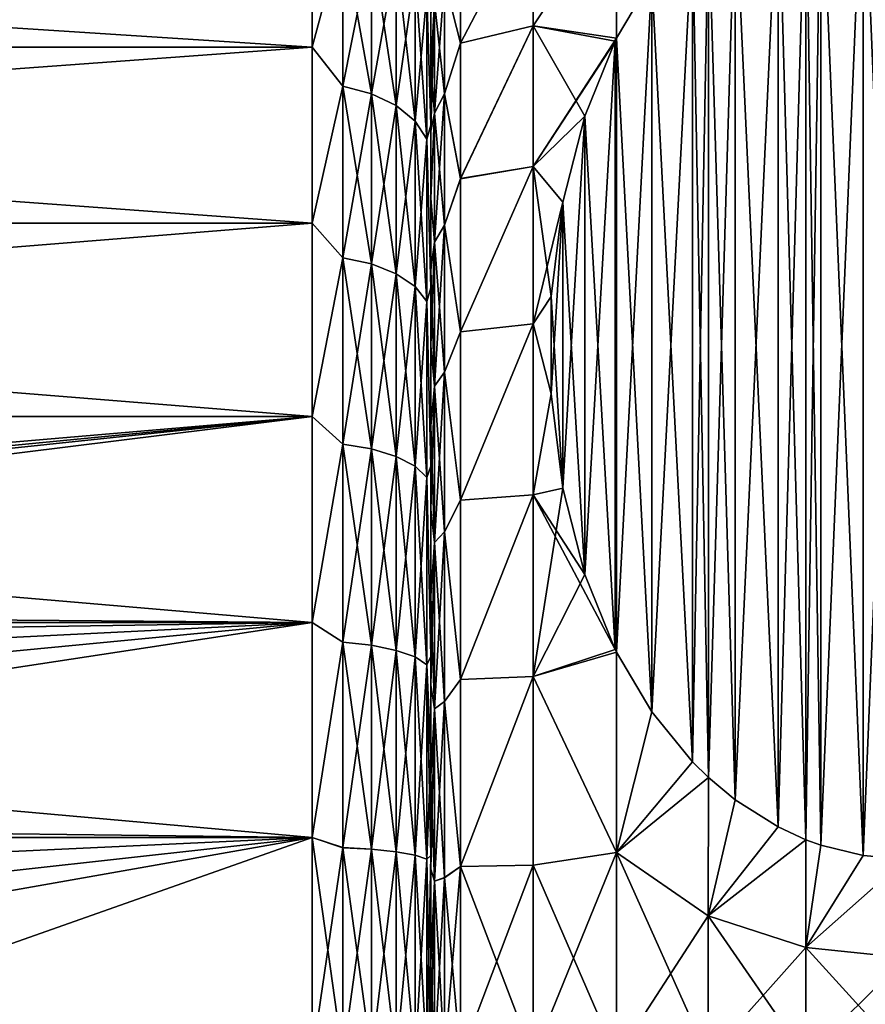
# Model space of a CAD drawing. Header units: metres. Extents: x -82 to 67, y -109 to 109.
# Tile 184 of 216: x -53.49 to -46.36, y 76.95 to 85.24. Entities that reach past the tile are written whole.
import ezdxf

# ---------------------------------------------------------------- set-up
doc = ezdxf.new("R2010")
doc.units = ezdxf.units.M
doc.layers.add('solid_21_382_010_XXX', color=7, linetype='CONTINUOUS')

msp = doc.modelspace()

# ---------------------------------------------------------------- linework, layer by layer
at = {"layer": 'solid_21_382_010_XXX'}
for points in [[(-46.376263, 86.80143, -47.008873), (-46.734116, 78.286629, -51.924896), (-46.734119, 86.713371, -47.059715)], [(-46.376263, 86.80143, -47.008873), (-46.376266, 78.19857, -51.975735), (-46.734116, 78.286629, -51.924896)], [(-46.734104, 86.713379, -31.140289), (-46.37627, 78.19857, -26.224264), (-46.376255, 86.80143, -31.191128)], [(-46.376255, 86.80143, -31.191128), (-46.37627, 78.19857, -26.224264), (-46.02, 78.169968, -26.20775)], [(-46.02, 86.830109, -46.992317), (-46.02, 78.16996, -51.992252), (-46.376266, 78.19857, -51.975735)], [(-46.02, 86.830109, -46.992317), (-46.376266, 78.19857, -51.975735), (-46.376263, 86.80143, -47.008873)], [(-46.376255, 86.80143, -31.191128), (-46.02, 78.169968, -26.20775), (-46.02, 86.830185, -31.207727)], [(-46.734104, 86.713379, -31.140289), (-46.860687, 86.667221, -31.11364), (-46.734123, 78.286629, -26.275105)], [(-46.734119, 86.713371, -47.059715), (-46.734116, 78.286629, -51.924896), (-46.860687, 78.332779, -51.898251)], [(-46.734119, 86.713371, -47.059715), (-46.860687, 78.332779, -51.898251), (-46.860687, 86.667221, -47.086361)], [(-46.734104, 86.713379, -31.140289), (-46.734123, 78.286629, -26.275105), (-46.37627, 78.19857, -26.224264)], [(-46.860687, 86.667221, -47.086361), (-47.09449, 78.44014, -51.836266), (-47.094494, 86.559853, -47.148346)], [(-46.860687, 86.667221, -47.086361), (-46.860687, 78.332779, -51.898251), (-47.09449, 78.44014, -51.836266)], [(-47.094479, 86.55986, -31.051659), (-46.860687, 78.332779, -26.30175), (-46.860687, 86.667221, -31.11364)], [(-46.860687, 86.667221, -31.11364), (-46.860687, 78.332779, -26.30175), (-46.734123, 78.286629, -26.275105)], [(-47.094494, 86.559853, -47.148346), (-47.456203, 78.669296, -51.703964), (-47.456207, 86.330704, -47.280647)], [(-47.094494, 86.559853, -47.148346), (-47.09449, 78.44014, -51.836266), (-47.456203, 78.669296, -51.703964)], [(-47.456196, 86.330711, -30.919359), (-47.094501, 78.440147, -26.363739), (-47.094479, 86.55986, -31.051659)], [(-47.094479, 86.55986, -31.051659), (-47.094501, 78.440147, -26.363739), (-46.860687, 78.332779, -26.30175)], [(-51.02, 86.324753, -30.586819), (-71.32, 86.324738, -30.586805), (-71.32, 85.013191, -29.275259)], [(-51.02, 86.324753, -30.586819), (-71.32, 85.013191, -29.275259), (-51.02, 85.013199, -29.275263)], [(-51.02, 85.013184, -48.924747), (-71.32, 86.324738, -47.613194), (-51.02, 86.324745, -47.613194)], [(-51.02, 85.013184, -48.924747), (-71.32, 85.013191, -48.92474), (-71.32, 86.324738, -47.613194)], [(-50.762177, 85.976204, -30.249935), (-51.02, 86.324753, -30.586819), (-51.02, 85.013199, -29.275263)], [(-50.762177, 85.976143, -47.950134), (-51.02, 85.013184, -48.924747), (-51.02, 86.324745, -47.613194)], [(-47.456196, 86.330711, -30.919359), (-47.682011, 86.142342, -30.810602), (-47.456215, 78.669304, -26.49604)], [(-47.456207, 86.330704, -47.280647), (-47.456203, 78.669296, -51.703964), (-47.682011, 78.857658, -51.595211)], [(-47.456207, 86.330704, -47.280647), (-47.682011, 78.857658, -51.595211), (-47.682007, 86.142342, -47.389397)], [(-47.456196, 86.330711, -30.919359), (-47.456215, 78.669304, -26.49604), (-47.094501, 78.440147, -26.363739)], [(-49.157997, 86.215981, -32.241745), (-49.77, 86.011757, -32.98616), (-49.77, 85.044701, -31.694555)], [(-49.157997, 86.215981, -32.241745), (-49.77, 85.044701, -31.694555), (-49.157997, 85.191612, -30.98263)], [(-49.157997, 86.215927, -45.958324), (-49.77, 85.04464, -46.505512), (-49.77, 86.011703, -45.213917)], [(-49.157997, 85.191559, -47.217434), (-49.77, 85.04464, -46.505512), (-49.157997, 86.215927, -45.958324)], [(-48.455132, 86.243401, -31.483747), (-49.157997, 86.215981, -32.241745), (-49.157997, 85.191612, -30.98263)], [(-48.455883, 85.088089, -30.201931), (-48.455132, 86.243401, -31.483747), (-49.157997, 85.191612, -30.98263)], [(-48.455132, 86.243393, -46.716259), (-49.157997, 85.191559, -47.217434), (-49.157997, 86.215927, -45.958324)], [(-48.455132, 86.243393, -46.716259), (-48.455887, 85.088089, -47.99807), (-49.157997, 85.191559, -47.217434)], [(-48.159187, 85.590218, -47.708168), (-48.455887, 85.088089, -47.99807), (-48.455132, 86.243393, -46.716259)], [(-48.159157, 85.590256, -30.491858), (-48.455132, 86.243401, -31.483747), (-48.455883, 85.088089, -30.201931)], [(-47.682007, 86.142342, -47.389397), (-47.815243, 78.988319, -51.519772), (-47.815247, 86.011673, -47.46484)], [(-47.682007, 86.142342, -47.389397), (-47.682011, 78.857658, -51.595211), (-47.815243, 78.988319, -51.519772)], [(-47.815231, 86.011688, -30.73517), (-47.682007, 78.857658, -26.604788), (-47.682011, 86.142342, -30.810602)], [(-47.682011, 86.142342, -30.810602), (-47.682007, 78.857658, -26.604788), (-47.456215, 78.669304, -26.49604)], [(-50.762177, 84.682861, -29.042025), (-50.762177, 85.976204, -30.249935), (-51.02, 85.013199, -29.275263)], [(-50.762177, 85.976143, -47.950134), (-50.762177, 84.682793, -49.158035), (-51.02, 85.013184, -48.924747)], [(-50.520649, 85.903275, -30.318047), (-50.762177, 85.976204, -30.249935), (-50.762177, 84.682861, -29.042025)], [(-50.520649, 84.619812, -49.080624), (-50.762177, 84.682793, -49.158035), (-50.762177, 85.976143, -47.950134)], [(-50.520649, 84.619812, -49.080624), (-50.762177, 85.976143, -47.950134), (-50.520649, 85.903214, -47.882019)], [(-49.77, 85.044701, -31.694555), (-49.77, 86.011757, -32.98616), (-49.906059, 85.575974, -32.693451)], [(-49.77, 86.011703, -45.213917), (-49.77, 85.04464, -46.505512), (-49.906059, 85.576019, -45.506485)], [(-47.815247, 86.011673, -47.46484), (-48.159168, 79.40976, -51.276459), (-48.159187, 85.590218, -47.708168)], [(-47.815247, 86.011673, -47.46484), (-47.815243, 78.988319, -51.519772), (-48.159168, 79.40976, -51.276459)], [(-48.159157, 85.590256, -30.491858), (-47.815254, 78.988335, -26.680235), (-47.815231, 86.011688, -30.73517)], [(-47.815231, 86.011688, -30.73517), (-47.815254, 78.988335, -26.680235), (-47.682007, 78.857658, -26.604788)], [(-50.520649, 85.903275, -30.318047), (-50.762177, 84.682861, -29.042025), (-50.520649, 84.619888, -29.119432)], [(-50.520649, 85.903275, -30.318047), (-50.520649, 84.619888, -29.119432), (-50.313229, 85.787102, -30.426544)], [(-50.520649, 85.903214, -47.882019), (-50.313229, 85.787041, -47.773521), (-50.313229, 84.519501, -48.957317)], [(-50.520649, 84.619812, -49.080624), (-50.520649, 85.903214, -47.882019), (-50.313229, 84.519501, -48.957317)], [(-50.520649, 84.619888, -29.119432), (-50.313229, 84.519569, -29.242739), (-50.313229, 85.787102, -30.426544)], [(-50.313229, 85.787102, -30.426544), (-50.313229, 84.519569, -29.242739), (-50.154072, 85.63562, -30.56802)], [(-50.313229, 85.787041, -47.773521), (-50.154072, 85.635559, -47.632046), (-50.154072, 84.388687, -48.796532)], [(-50.313229, 84.519501, -48.957317), (-50.313229, 85.787041, -47.773521), (-50.154072, 84.388687, -48.796532)], [(-50.313229, 84.519569, -29.242739), (-50.154072, 84.388756, -29.403522), (-50.154072, 85.63562, -30.56802)], [(-50.154072, 85.63562, -30.56802), (-50.154072, 84.388756, -29.403522), (-50.05405, 85.459167, -30.732807)], [(-50.154072, 85.635559, -47.632046), (-50.05405, 85.459106, -47.467255), (-50.05405, 84.236328, -48.609253)], [(-50.154072, 84.388687, -48.796532), (-50.154072, 85.635559, -47.632046), (-50.05405, 84.236328, -48.609253)], [(-50.05405, 85.459167, -30.732807), (-50.02, 84.355904, -30.028906), (-50.02, 85.567307, -31.239727)], [(-50.05405, 85.459106, -47.467255), (-50.02, 85.567184, -46.960411), (-50.02, 84.355789, -48.171196)], [(-50.02, 85.295227, -33.102253), (-50.02, 85.567307, -31.239727), (-50.02, 84.355904, -30.028906)], [(-50.02, 84.822418, -45.738247), (-50.02, 84.355789, -48.171196), (-50.02, 85.567184, -46.960411)], [(-50.02, 85.295395, -45.097496), (-50.02, 84.822418, -45.738247), (-50.02, 85.567184, -46.960411)], [(-49.906059, 85.576019, -45.506485), (-49.906059, 84.619133, -46.682663), (-49.991142, 85.392136, -45.37669)], [(-49.906059, 85.575974, -32.693451), (-49.991142, 85.39209, -32.823246), (-49.991142, 84.45459, -31.670906)], [(-49.906059, 84.61908, -31.517281), (-49.906059, 85.575974, -32.693451), (-49.991142, 84.45459, -31.670906)], [(-49.77, 85.04464, -46.505512), (-49.906059, 84.619133, -46.682663), (-49.906059, 85.576019, -45.506485)], [(-49.77, 85.044701, -31.694555), (-49.906059, 85.575974, -32.693451), (-49.906059, 84.61908, -31.517281)], [(-48.159187, 85.590218, -47.708168), (-48.455883, 79.911911, -50.986538), (-48.455887, 85.088089, -47.99807)], [(-48.159157, 85.590256, -30.491858), (-48.455883, 85.088089, -30.201931), (-48.159195, 79.409798, -26.923565)], [(-48.159187, 85.590218, -47.708168), (-48.159168, 79.40976, -51.276459), (-48.455883, 79.911911, -50.986538)], [(-48.159157, 85.590256, -30.491858), (-48.159195, 79.409798, -26.923565), (-47.815254, 78.988335, -26.680235)], [(-50.154072, 84.388756, -29.403522), (-50.05405, 84.236397, -29.590803), (-50.05405, 85.459167, -30.732807)], [(-50.05405, 85.459167, -30.732807), (-50.05405, 84.236397, -29.590803), (-50.02, 84.355904, -30.028906)], [(-50.05405, 84.236328, -48.609253), (-50.05405, 85.459106, -47.467255), (-50.02, 84.355789, -48.171196)], [(-49.991142, 85.392136, -45.37669), (-50.02, 84.822418, -45.738247), (-50.02, 85.295395, -45.097496)], [(-49.991142, 85.392136, -45.37669), (-49.991142, 84.454643, -46.529037), (-50.02, 84.822418, -45.738247)], [(-49.991142, 85.39209, -32.823246), (-50.02, 85.295227, -33.102253), (-50.02, 84.822273, -32.461571)], [(-49.991142, 85.39209, -32.823246), (-50.02, 84.822273, -32.461571), (-50.02, 84.302818, -31.858107)], [(-49.991142, 84.45459, -31.670906), (-49.991142, 85.39209, -32.823246), (-50.02, 84.302818, -31.858107)], [(-49.906059, 84.619133, -46.682663), (-49.991142, 84.454643, -46.529037), (-49.991142, 85.392136, -45.37669)], [(-50.02, 84.822273, -32.461571), (-50.02, 85.295227, -33.102253), (-50.02, 84.355904, -30.028906)], [(-49.157997, 85.191612, -30.98263), (-49.77, 85.044701, -31.694555), (-49.77, 83.903656, -30.553749)], [(-49.157997, 85.191612, -30.98263), (-49.77, 83.903656, -30.553749), (-49.157997, 84.005341, -29.874725)], [(-49.157997, 85.191559, -47.217434), (-49.77, 83.903587, -47.646313), (-49.77, 85.04464, -46.505512)], [(-49.157997, 84.00528, -48.325329), (-49.77, 83.903587, -47.646313), (-49.157997, 85.191559, -47.217434)], [(-48.455883, 85.088089, -30.201931), (-49.157997, 85.191612, -30.98263), (-49.157997, 84.005341, -29.874725)], [(-48.724407, 84.431404, -48.377209), (-49.157997, 84.00528, -48.325329), (-49.157997, 85.191559, -47.217434)], [(-48.468285, 85.063072, -48.012516), (-48.724407, 84.431404, -48.377209), (-49.157997, 85.191559, -47.217434)], [(-48.455887, 85.088089, -47.99807), (-48.468285, 85.063072, -48.012516), (-49.157997, 85.191559, -47.217434)], [(-48.468258, 85.063126, -30.187517), (-48.455883, 85.088089, -30.201931), (-49.157997, 84.005341, -29.874725)], [(-48.724384, 84.43148, -29.822836), (-48.468258, 85.063126, -30.187517), (-49.157997, 84.005341, -29.874725)], [(-48.468285, 85.063072, -48.012516), (-48.724392, 80.568542, -50.607433), (-48.724407, 84.431404, -48.377209)], [(-48.468285, 85.063072, -48.012516), (-48.468266, 79.93689, -50.972118), (-48.724392, 80.568542, -50.607433)], [(-48.468292, 79.936943, -27.227915), (-48.468258, 85.063126, -30.187517), (-48.724384, 84.43148, -29.822836)], [(-48.468292, 79.936943, -27.227915), (-48.455887, 79.911911, -27.213463), (-48.468258, 85.063126, -30.187517)], [(-48.455887, 85.088089, -47.99807), (-48.468266, 79.93689, -50.972118), (-48.468285, 85.063072, -48.012516)], [(-48.455887, 85.088089, -47.99807), (-48.455883, 79.911911, -50.986538), (-48.468266, 79.93689, -50.972118)], [(-48.468258, 85.063126, -30.187517), (-48.455887, 79.911911, -27.213463), (-48.455883, 85.088089, -30.201931)], [(-48.455883, 85.088089, -30.201931), (-48.455887, 79.911911, -27.213463), (-48.159195, 79.409798, -26.923565)], [(-51.02, 85.013199, -29.275263), (-71.32, 85.013191, -29.275259), (-71.32, 83.528343, -28.163713)], [(-51.02, 85.013199, -29.275263), (-71.32, 83.528343, -28.163713), (-51.02, 83.528343, -28.163712)], [(-51.02, 83.528328, -50.036297), (-71.32, 83.528343, -50.036285), (-71.32, 85.013191, -48.92474)], [(-51.02, 83.528328, -50.036297), (-71.32, 85.013191, -48.92474), (-51.02, 85.013184, -48.924747)], [(-50.762177, 84.682861, -29.042025), (-51.02, 85.013199, -29.275263), (-51.02, 83.528343, -28.163712)], [(-50.762177, 84.682793, -49.158035), (-51.02, 83.528328, -50.036297), (-51.02, 85.013184, -48.924747)], [(-49.77, 83.903656, -30.553749), (-49.77, 85.044701, -31.694555), (-49.906059, 84.61908, -31.517281)], [(-49.77, 85.04464, -46.505512), (-49.77, 83.903587, -47.646313), (-49.906059, 84.619133, -46.682663)], [(-50.02, 84.822418, -45.738247), (-50.02, 84.302933, -46.341766), (-50.02, 84.355789, -48.171196)], [(-49.991142, 84.454643, -46.529037), (-50.02, 84.302933, -46.341766), (-50.02, 84.822418, -45.738247)], [(-50.02, 84.302818, -31.858107), (-50.02, 84.822273, -32.461571), (-50.02, 84.355904, -30.028906)], [(-50.762177, 83.237091, -28.021473), (-50.762177, 84.682861, -29.042025), (-51.02, 83.528343, -28.163712)], [(-50.762177, 84.682793, -49.158035), (-50.762177, 83.237015, -50.178574), (-51.02, 83.528328, -50.036297)], [(-50.520649, 84.619888, -29.119432), (-50.762177, 84.682861, -29.042025), (-50.762177, 83.237091, -28.021473)], [(-50.520649, 83.185165, -50.093311), (-50.762177, 83.237015, -50.178574), (-50.762177, 84.682793, -49.158035)], [(-50.520649, 83.185165, -50.093311), (-50.762177, 84.682793, -49.158035), (-50.520649, 84.619812, -49.080624)], [(-50.520649, 84.619888, -29.119432), (-50.762177, 83.237091, -28.021473), (-50.520649, 83.185242, -28.106737)], [(-50.520649, 84.619888, -29.119432), (-50.520649, 83.185242, -28.106737), (-50.313229, 84.519569, -29.242739)], [(-50.520649, 84.619812, -49.080624), (-50.313229, 84.519501, -48.957317), (-50.313229, 83.10257, -49.957493)], [(-50.520649, 83.185165, -50.093311), (-50.520649, 84.619812, -49.080624), (-50.313229, 83.10257, -49.957493)], [(-49.906059, 84.619133, -46.682663), (-49.906059, 83.511009, -47.71759), (-49.991142, 84.454643, -46.529037)], [(-49.906059, 84.61908, -31.517281), (-49.991142, 84.45459, -31.670906), (-49.991142, 83.368904, -30.656954)], [(-49.906059, 83.510948, -30.482361), (-49.906059, 84.61908, -31.517281), (-49.991142, 83.368904, -30.656954)], [(-49.77, 83.903587, -47.646313), (-49.906059, 83.511009, -47.71759), (-49.906059, 84.619133, -46.682663)], [(-49.77, 83.903656, -30.553749), (-49.906059, 84.61908, -31.517281), (-49.906059, 83.510948, -30.482361)], [(-50.520649, 83.185242, -28.106737), (-50.313229, 83.102646, -28.242554), (-50.313229, 84.519569, -29.242739)], [(-50.313229, 84.519569, -29.242739), (-50.313229, 83.102646, -28.242554), (-50.154072, 84.388756, -29.403522)], [(-50.313229, 84.519501, -48.957317), (-50.154072, 84.388687, -48.796532), (-50.154072, 82.994873, -49.780396)], [(-50.313229, 83.10257, -49.957493), (-50.313229, 84.519501, -48.957317), (-50.154072, 82.994873, -49.780396)], [(-49.991142, 84.454643, -46.529037), (-50.02, 83.739784, -46.904778), (-50.02, 84.302933, -46.341766)], [(-49.991142, 84.454643, -46.529037), (-49.991142, 83.368965, -47.542999), (-50.02, 83.739784, -46.904778)], [(-49.991142, 84.45459, -31.670906), (-50.02, 84.302818, -31.858107), (-50.02, 83.739662, -31.295113)], [(-49.991142, 83.368904, -30.656954), (-49.991142, 84.45459, -31.670906), (-50.02, 83.739662, -31.295113)], [(-49.906059, 83.511009, -47.71759), (-49.991142, 83.368965, -47.542999), (-49.991142, 84.454643, -46.529037)], [(-48.909683, 83.705063, -29.403439), (-48.724384, 84.43148, -29.822836), (-49.157997, 84.005341, -29.874725)], [(-48.724407, 84.431404, -48.377209), (-48.909698, 83.704987, -48.796608), (-49.157997, 84.00528, -48.325329)], [(-48.724407, 84.431404, -48.377209), (-48.909687, 81.29496, -50.188034), (-48.909698, 83.704987, -48.796608)], [(-48.724407, 84.431404, -48.377209), (-48.724392, 80.568542, -50.607433), (-48.909687, 81.29496, -50.188034)], [(-48.724415, 80.568611, -27.592607), (-48.724384, 84.43148, -29.822836), (-48.909683, 83.705063, -29.403439)], [(-48.468292, 79.936943, -27.227915), (-48.724384, 84.43148, -29.822836), (-48.724415, 80.568611, -27.592607)], [(-50.313229, 83.102646, -28.242554), (-50.154072, 82.994949, -28.419653), (-50.154072, 84.388756, -29.403522)], [(-50.154072, 84.388756, -29.403522), (-50.154072, 82.994949, -28.419653), (-50.05405, 84.236397, -29.590803)], [(-50.154072, 84.388687, -48.796532), (-50.05405, 84.236328, -48.609253), (-50.05405, 82.869431, -49.574112)], [(-50.154072, 82.994873, -49.780396), (-50.154072, 84.388687, -48.796532), (-50.05405, 82.869431, -49.574112)], [(-50.05405, 84.236397, -29.590803), (-50.02, 82.984314, -29.002787), (-50.02, 84.355904, -30.028906)], [(-50.05405, 84.236328, -48.609253), (-50.02, 84.355789, -48.171196), (-50.02, 82.9842, -49.197285)], [(-50.02, 84.302818, -31.858107), (-50.02, 84.355904, -30.028906), (-50.02, 82.984314, -29.002787)], [(-50.02, 83.136108, -47.424122), (-50.02, 82.9842, -49.197285), (-50.02, 84.355789, -48.171196)], [(-50.02, 83.739784, -46.904778), (-50.02, 83.136108, -47.424122), (-50.02, 84.355789, -48.171196)], [(-50.02, 84.302933, -46.341766), (-50.02, 83.739784, -46.904778), (-50.02, 84.355789, -48.171196)], [(-50.154072, 82.994949, -28.419653), (-50.05405, 82.869507, -28.625935), (-50.05405, 84.236397, -29.590803)], [(-50.05405, 84.236397, -29.590803), (-50.05405, 82.869507, -28.625935), (-50.02, 82.984314, -29.002787)], [(-50.05405, 82.869431, -49.574112), (-50.05405, 84.236328, -48.609253), (-50.02, 82.9842, -49.197285)], [(-50.02, 83.739662, -31.295113), (-50.02, 84.302818, -31.858107), (-50.02, 82.984314, -29.002787)], [(-49.157997, 84.005341, -29.874725), (-49.77, 83.903656, -30.553749), (-49.77, 82.611862, -29.586973)], [(-49.157997, 84.005341, -29.874725), (-49.77, 82.611862, -29.586973), (-49.157997, 82.67926, -28.938669)], [(-49.157997, 84.00528, -48.325329), (-49.77, 82.611786, -48.613079), (-49.77, 83.903587, -47.646313)], [(-49.157997, 82.679184, -49.261375), (-49.77, 82.611786, -48.613079), (-49.157997, 84.00528, -48.325329)], [(-48.909683, 83.705063, -29.403439), (-49.157997, 84.005341, -29.874725), (-49.157997, 82.67926, -28.938669)], [(-49.007511, 82.910065, -49.255554), (-49.157997, 82.679184, -49.261375), (-49.157997, 84.00528, -48.325329)], [(-48.909698, 83.704987, -48.796608), (-49.007511, 82.910065, -49.255554), (-49.157997, 84.00528, -48.325329)], [(-49.77, 82.611862, -29.586973), (-49.77, 83.903656, -30.553749), (-49.906059, 83.510948, -30.482361)], [(-49.77, 83.903587, -47.646313), (-49.77, 82.611786, -48.613079), (-49.906059, 83.511009, -47.71759)], [(-49.991142, 83.368965, -47.542999), (-50.02, 83.136108, -47.424122), (-50.02, 83.739784, -46.904778)], [(-50.02, 83.135971, -30.775768), (-50.02, 83.739662, -31.295113), (-50.02, 82.984314, -29.002787)], [(-49.991142, 83.368904, -30.656954), (-50.02, 83.739662, -31.295113), (-50.02, 83.135971, -30.775768)], [(-49.007507, 82.910133, -28.944485), (-48.909683, 83.705063, -29.403439), (-49.157997, 82.67926, -28.938669)], [(-48.909698, 83.704987, -48.796608), (-49.007507, 82.08989, -49.72908), (-49.007511, 82.910065, -49.255554)], [(-48.909702, 81.295036, -28.012011), (-48.909683, 83.705063, -29.403439), (-49.007507, 82.910133, -28.944485)], [(-48.909698, 83.704987, -48.796608), (-48.909687, 81.29496, -50.188034), (-49.007507, 82.08989, -49.72908)], [(-48.724415, 80.568611, -27.592607), (-48.909683, 83.705063, -29.403439), (-48.909702, 81.295036, -28.012011)], [(-51.02, 81.900391, -50.925217), (-71.32, 81.900414, -50.925205), (-71.32, 83.528343, -50.036285)], [(-51.02, 81.900391, -50.925217), (-71.32, 83.528343, -50.036285), (-51.02, 83.528328, -50.036297)], [(-51.02, 83.528343, -28.163712), (-71.32, 83.528343, -28.163713), (-71.32, 81.900414, -27.274794)], [(-51.02, 83.528343, -28.163712), (-71.32, 81.900414, -27.274794), (-51.02, 81.900406, -27.27479)], [(-50.762177, 83.237091, -28.021473), (-51.02, 83.528343, -28.163712), (-51.02, 81.900406, -27.27479)], [(-50.762177, 83.237015, -50.178574), (-51.02, 81.900391, -50.925217), (-51.02, 83.528328, -50.036297)], [(-49.906059, 83.511009, -47.71759), (-49.906059, 82.272285, -48.591988), (-49.991142, 83.368965, -47.542999)], [(-49.906059, 83.510948, -30.482361), (-49.991142, 83.368904, -30.656954), (-49.991142, 82.155273, -29.800278)], [(-49.906059, 82.272217, -29.607969), (-49.906059, 83.510948, -30.482361), (-49.991142, 82.155273, -29.800278)], [(-49.77, 82.611786, -48.613079), (-49.906059, 82.272285, -48.591988), (-49.906059, 83.511009, -47.71759)], [(-49.77, 82.611862, -29.586973), (-49.906059, 83.510948, -30.482361), (-49.906059, 82.272217, -29.607969)], [(-49.991142, 83.368965, -47.542999), (-49.991142, 82.155334, -48.399681), (-50.02, 83.136108, -47.424122)], [(-49.991142, 83.368904, -30.656954), (-50.02, 83.135971, -30.775768), (-50.02, 82.49511, -30.302979)], [(-49.991142, 82.155273, -29.800278), (-49.991142, 83.368904, -30.656954), (-50.02, 82.49511, -30.302979)], [(-49.906059, 82.272285, -48.591988), (-49.991142, 82.155334, -48.399681), (-49.991142, 83.368965, -47.542999)], [(-50.762177, 81.665817, -27.207294), (-50.762177, 83.237091, -28.021473), (-51.02, 81.900406, -27.27479)], [(-50.762177, 83.237015, -50.178574), (-50.762177, 81.665733, -50.992744), (-51.02, 81.900391, -50.925217)], [(-50.520649, 83.185242, -28.106737), (-50.762177, 83.237091, -28.021473), (-50.762177, 81.665817, -27.207294)], [(-50.520649, 81.625977, -50.901215), (-50.762177, 81.665733, -50.992744), (-50.762177, 83.237015, -50.178574)], [(-50.520649, 81.625977, -50.901215), (-50.762177, 83.237015, -50.178574), (-50.520649, 83.185165, -50.093311)], [(-50.520649, 83.185242, -28.106737), (-50.762177, 81.665817, -27.207294), (-50.520649, 81.62606, -27.298822)], [(-50.520649, 83.185242, -28.106737), (-50.520649, 81.62606, -27.298822), (-50.313229, 83.102646, -28.242554)], [(-50.520649, 83.185165, -50.093311), (-50.313229, 83.10257, -49.957493), (-50.313229, 81.562645, -50.755413)], [(-50.520649, 81.625977, -50.901215), (-50.520649, 83.185165, -50.093311), (-50.313229, 81.562645, -50.755413)], [(-50.520649, 81.62606, -27.298822), (-50.313229, 81.562729, -27.444622), (-50.313229, 83.102646, -28.242554)], [(-50.313229, 83.102646, -28.242554), (-50.313229, 81.562729, -27.444622), (-50.154072, 82.994949, -28.419653)], [(-50.313229, 83.10257, -49.957493), (-50.154072, 82.994873, -49.780396), (-50.154072, 81.480072, -50.5653)], [(-50.313229, 81.562645, -50.755413), (-50.313229, 83.10257, -49.957493), (-50.154072, 81.480072, -50.5653)], [(-50.02, 83.136108, -47.424122), (-50.02, 82.495247, -47.896931), (-50.02, 82.9842, -49.197285)], [(-49.991142, 82.155334, -48.399681), (-50.02, 82.495247, -47.896931), (-50.02, 83.136108, -47.424122)], [(-50.02, 82.49511, -30.302979), (-50.02, 83.135971, -30.775768), (-50.02, 82.984314, -29.002787)], [(-50.313229, 81.562729, -27.444622), (-50.154072, 81.480148, -27.634735), (-50.154072, 82.994949, -28.419653)], [(-50.154072, 82.994949, -28.419653), (-50.154072, 81.480148, -27.634735), (-50.05405, 82.869507, -28.625935)], [(-50.154072, 82.994873, -49.780396), (-50.05405, 82.869431, -49.574112), (-50.05405, 81.383881, -50.343857)], [(-50.154072, 81.480072, -50.5653), (-50.154072, 82.994873, -49.780396), (-50.05405, 81.383881, -50.343857)], [(-50.05405, 82.869507, -28.625935), (-50.02, 81.480568, -28.182407), (-50.02, 82.984314, -29.002787)], [(-50.05405, 82.869431, -49.574112), (-50.02, 82.9842, -49.197285), (-50.02, 81.480461, -50.017643)], [(-50.02, 82.49511, -30.302979), (-50.02, 82.984314, -29.002787), (-50.02, 81.480568, -28.182407)], [(-50.02, 81.820976, -48.320423), (-50.02, 81.480461, -50.017643), (-50.02, 82.9842, -49.197285)], [(-50.02, 82.495247, -47.896931), (-50.02, 81.820976, -48.320423), (-50.02, 82.9842, -49.197285)], [(-49.007511, 82.089958, -28.470957), (-49.007507, 82.910133, -28.944485), (-49.157997, 82.67926, -28.938669)], [(-49.007511, 82.910065, -49.255554), (-49.007507, 82.08989, -49.72908), (-49.157997, 82.679184, -49.261375)], [(-48.909702, 81.295036, -28.012011), (-49.007507, 82.910133, -28.944485), (-49.007511, 82.089958, -28.470957)], [(-50.154072, 81.480148, -27.634735), (-50.05405, 81.383965, -27.856178), (-50.05405, 82.869507, -28.625935)], [(-50.05405, 82.869507, -28.625935), (-50.05405, 81.383965, -27.856178), (-50.02, 81.480568, -28.182407)], [(-50.05405, 81.383881, -50.343857), (-50.05405, 82.869431, -49.574112), (-50.02, 81.480461, -50.017643)], [(-49.157997, 82.67926, -28.938669), (-49.77, 82.611862, -29.586973), (-49.77, 81.195534, -28.813869)], [(-49.157997, 82.67926, -28.938669), (-49.77, 81.195534, -28.813869), (-49.157997, 81.238068, -28.191902)], [(-49.157997, 82.679184, -49.261375), (-49.77, 81.19545, -49.386169), (-49.77, 82.611786, -48.613079)], [(-49.157997, 81.237991, -50.008129), (-49.77, 81.19545, -49.386169), (-49.157997, 82.679184, -49.261375)], [(-49.007511, 82.089958, -28.470957), (-49.157997, 82.67926, -28.938669), (-49.157997, 81.238068, -28.191902)], [(-49.007507, 82.08989, -49.72908), (-49.157997, 81.237991, -50.008129), (-49.157997, 82.679184, -49.261375)], [(-49.77, 81.195534, -28.813869), (-49.77, 82.611862, -29.586973), (-49.906059, 82.272217, -29.607969)], [(-49.77, 82.611786, -48.613079), (-49.77, 81.19545, -49.386169), (-49.906059, 82.272285, -48.591988)], [(-49.991142, 82.155334, -48.399681), (-50.02, 81.820976, -48.320423), (-50.02, 82.495247, -47.896931)], [(-50.02, 81.820869, -29.879515), (-50.02, 82.49511, -30.302979), (-50.02, 81.480568, -28.182407)], [(-49.991142, 82.155273, -29.800278), (-50.02, 82.49511, -30.302979), (-50.02, 81.820869, -29.879515)], [(-49.906059, 82.272285, -48.591988), (-49.906059, 80.926033, -49.28957), (-49.991142, 82.155334, -48.399681)], [(-49.906059, 82.272217, -29.607969), (-49.991142, 82.155273, -29.800278), (-49.991142, 80.836288, -29.116838)], [(-49.906059, 80.925957, -28.910398), (-49.906059, 82.272217, -29.607969), (-49.991142, 80.836288, -29.116838)], [(-49.77, 81.19545, -49.386169), (-49.906059, 80.926033, -49.28957), (-49.906059, 82.272285, -48.591988)], [(-49.77, 81.195534, -28.813869), (-49.906059, 82.272217, -29.607969), (-49.906059, 80.925957, -28.910398)], [(-49.991142, 82.155334, -48.399681), (-49.991142, 80.836357, -49.08313), (-50.02, 81.820976, -48.320423)], [(-49.991142, 82.155273, -29.800278), (-50.02, 81.820869, -29.879515), (-50.02, 81.116707, -29.507559)], [(-49.991142, 80.836288, -29.116838), (-49.991142, 82.155273, -29.800278), (-50.02, 81.116707, -29.507559)], [(-49.906059, 80.926033, -49.28957), (-49.991142, 80.836357, -49.08313), (-49.991142, 82.155334, -48.399681)], [(-48.909702, 81.295036, -28.012011), (-49.007511, 82.089958, -28.470957), (-49.157997, 81.238068, -28.191902)], [(-49.007507, 82.08989, -49.72908), (-48.909687, 81.29496, -50.188034), (-49.157997, 81.237991, -50.008129)], [(-51.02, 80.162521, -51.57341), (-71.32, 80.162544, -51.573402), (-71.32, 81.900414, -50.925205)], [(-51.02, 80.162521, -51.57341), (-71.32, 81.900414, -50.925205), (-51.02, 81.900391, -50.925217)], [(-51.02, 81.900406, -27.27479), (-71.32, 81.900414, -27.274794), (-71.32, 80.162544, -26.626598)], [(-51.02, 81.900406, -27.27479), (-71.32, 80.162544, -26.626598), (-65.519997, 80.5, -26.730593)], [(-51.02, 81.900406, -27.27479), (-65.519997, 80.5, -26.730593), (-64.839439, 80.441681, -26.711975)], [(-51.02, 81.900406, -27.27479), (-64.839439, 80.441681, -26.711975), (-64.172546, 80.266212, -26.657507)], [(-51.02, 81.900406, -27.27479), (-64.172546, 80.266212, -26.657507), (-51.02, 80.162537, -26.626596)], [(-50.762177, 81.665817, -27.207294), (-51.02, 81.900406, -27.27479), (-51.02, 80.162537, -26.626596)], [(-50.762177, 81.665733, -50.992744), (-51.02, 80.162521, -51.57341), (-51.02, 81.900391, -50.925217)], [(-50.02, 81.820976, -48.320423), (-50.02, 81.116821, -48.692387), (-50.02, 81.480461, -50.017643)], [(-49.991142, 80.836357, -49.08313), (-50.02, 81.116821, -48.692387), (-50.02, 81.820976, -48.320423)], [(-50.02, 81.116707, -29.507559), (-50.02, 81.820869, -29.879515), (-50.02, 81.480568, -28.182407)], [(-50.762177, 79.998314, -26.614653), (-50.762177, 81.665817, -27.207294), (-51.02, 80.162537, -26.626596)], [(-50.762177, 81.665733, -50.992744), (-50.762177, 79.99823, -51.585373), (-51.02, 80.162521, -51.57341)], [(-50.520649, 81.62606, -27.298822), (-50.762177, 81.665817, -27.207294), (-50.762177, 79.998314, -26.614653)], [(-50.520649, 79.971306, -51.489281), (-50.762177, 79.99823, -51.585373), (-50.762177, 81.665733, -50.992744)], [(-50.520649, 79.971306, -51.489281), (-50.762177, 81.665733, -50.992744), (-50.520649, 81.625977, -50.901215)], [(-50.520649, 81.62606, -27.298822), (-50.762177, 79.998314, -26.614653), (-50.520649, 79.97139, -26.710743)], [(-50.520649, 81.62606, -27.298822), (-50.520649, 79.97139, -26.710743), (-50.313229, 81.562729, -27.444622)], [(-50.520649, 81.625977, -50.901215), (-50.313229, 81.562645, -50.755413), (-50.313229, 79.928421, -51.336216)], [(-50.520649, 79.971306, -51.489281), (-50.520649, 81.625977, -50.901215), (-50.313229, 79.928421, -51.336216)], [(-50.520649, 79.97139, -26.710743), (-50.313229, 79.928505, -26.863808), (-50.313229, 81.562729, -27.444622)], [(-50.313229, 81.562729, -27.444622), (-50.313229, 79.928505, -26.863808), (-50.154072, 81.480148, -27.634735)], [(-50.313229, 81.562645, -50.755413), (-50.154072, 81.480072, -50.5653), (-50.154072, 79.872498, -51.136631)], [(-50.313229, 79.928421, -51.336216), (-50.313229, 81.562645, -50.755413), (-50.154072, 79.872498, -51.136631)], [(-50.313229, 79.928505, -26.863808), (-50.154072, 79.872581, -27.063395), (-50.154072, 81.480148, -27.634735)], [(-50.154072, 81.480148, -27.634735), (-50.154072, 79.872581, -27.063395), (-50.05405, 81.383965, -27.856178)], [(-50.154072, 81.480072, -50.5653), (-50.05405, 81.383881, -50.343857), (-50.05405, 79.807358, -50.904152)], [(-50.154072, 79.872498, -51.136631), (-50.154072, 81.480072, -50.5653), (-50.05405, 79.807358, -50.904152)], [(-50.05405, 81.383965, -27.856178), (-50.02, 79.87603, -27.584686), (-50.02, 81.480568, -28.182407)], [(-50.05405, 81.383881, -50.343857), (-50.02, 81.480461, -50.017643), (-50.02, 79.875954, -50.615334)], [(-50.02, 81.116707, -29.507559), (-50.02, 81.480568, -28.182407), (-50.02, 79.87603, -27.584686)], [(-50.02, 80.386742, -49.010712), (-50.02, 79.875954, -50.615334), (-50.02, 81.480461, -50.017643)], [(-50.02, 81.116821, -48.692387), (-50.02, 80.386742, -49.010712), (-50.02, 81.480461, -50.017643)], [(-50.154072, 79.872581, -27.063395), (-50.05405, 79.807442, -27.295872), (-50.05405, 81.383965, -27.856178)], [(-50.05405, 81.383965, -27.856178), (-50.05405, 79.807442, -27.295872), (-50.02, 79.87603, -27.584686)], [(-50.05405, 79.807358, -50.904152), (-50.05405, 81.383881, -50.343857), (-50.02, 79.875954, -50.615334)], [(-49.157997, 81.238068, -28.191902), (-49.77, 81.195534, -28.813869), (-49.77, 79.683914, -28.250336)], [(-49.157997, 81.238068, -28.191902), (-49.77, 79.683914, -28.250336), (-49.157997, 79.708611, -27.648335)], [(-49.157997, 81.237991, -50.008129), (-49.77, 79.68383, -49.949688), (-49.77, 81.19545, -49.386169)], [(-49.157997, 79.708534, -50.551689), (-49.77, 79.68383, -49.949688), (-49.157997, 81.237991, -50.008129)], [(-48.909702, 81.295036, -28.012011), (-49.157997, 81.238068, -28.191902), (-49.157997, 79.708611, -27.648335)], [(-48.724415, 80.568611, -27.592607), (-48.909702, 81.295036, -28.012011), (-49.157997, 79.708611, -27.648335)], [(-48.909687, 81.29496, -50.188034), (-48.724392, 80.568542, -50.607433), (-49.157997, 81.237991, -50.008129)], [(-48.468266, 79.93689, -50.972118), (-49.157997, 79.708534, -50.551689), (-49.157997, 81.237991, -50.008129)], [(-48.724392, 80.568542, -50.607433), (-48.468266, 79.93689, -50.972118), (-49.157997, 81.237991, -50.008129)], [(-49.77, 79.683914, -28.250336), (-49.77, 81.195534, -28.813869), (-49.906059, 80.925957, -28.910398)], [(-49.77, 81.19545, -49.386169), (-49.77, 79.68383, -49.949688), (-49.906059, 80.926033, -49.28957)], [(-49.991142, 80.836357, -49.08313), (-50.02, 80.386742, -49.010712), (-50.02, 81.116821, -48.692387)], [(-50.02, 80.386627, -29.189243), (-50.02, 81.116707, -29.507559), (-50.02, 79.87603, -27.584686)], [(-49.991142, 80.836288, -29.116838), (-50.02, 81.116707, -29.507559), (-50.02, 80.386627, -29.189243)], [(-49.906059, 80.926033, -49.28957), (-49.906059, 79.49733, -49.79734), (-49.991142, 80.836357, -49.08313)], [(-49.906059, 80.925957, -28.910398), (-49.991142, 80.836288, -29.116838), (-49.991142, 79.436531, -28.619366)], [(-49.906059, 79.497253, -28.402637), (-49.906059, 80.925957, -28.910398), (-49.991142, 79.436531, -28.619366)], [(-49.77, 79.68383, -49.949688), (-49.906059, 79.49733, -49.79734), (-49.906059, 80.926033, -49.28957)], [(-49.77, 79.683914, -28.250336), (-49.906059, 80.925957, -28.910398), (-49.906059, 79.497253, -28.402637)], [(-49.991142, 80.836357, -49.08313), (-49.991142, 79.4366, -49.580616), (-50.02, 80.386742, -49.010712)], [(-49.991142, 80.836288, -29.116838), (-50.02, 80.386627, -29.189243), (-50.02, 79.635216, -28.926533)], [(-49.991142, 79.436531, -28.619366), (-49.991142, 80.836288, -29.116838), (-50.02, 79.635216, -28.926533)], [(-49.906059, 79.49733, -49.79734), (-49.991142, 79.4366, -49.580616), (-49.991142, 80.836357, -49.08313)], [(-48.468292, 79.936943, -27.227915), (-48.724415, 80.568611, -27.592607), (-49.157997, 79.708611, -27.648335)], [(-50.02, 80.386742, -49.010712), (-50.02, 79.6353, -49.273438), (-50.02, 79.875954, -50.615334)], [(-49.991142, 79.4366, -49.580616), (-50.02, 79.6353, -49.273438), (-50.02, 80.386742, -49.010712)], [(-50.02, 79.635216, -28.926533), (-50.02, 80.386627, -29.189243), (-50.02, 79.87603, -27.584686)], [(-51.02, 80.162537, -26.626596), (-64.172546, 80.266212, -26.657507), (-63.536953, 79.973831, -26.572729)], [(-51.02, 78.35009, -51.967678), (-71.32, 78.350113, -51.967674), (-71.32, 80.162544, -51.573402)], [(-51.02, 78.35009, -51.967678), (-71.32, 80.162544, -51.573402), (-51.02, 80.162521, -51.57341)], [(-51.02, 80.162537, -26.626596), (-63.536953, 79.973831, -26.572729), (-62.955215, 79.569511, -26.467577)], [(-51.02, 80.162537, -26.626596), (-62.955215, 79.569511, -26.467577), (-62.451878, 79.066437, -26.355848)], [(-51.02, 80.162537, -26.626596), (-62.451878, 79.066437, -26.355848), (-62.047596, 78.485542, -26.252525)], [(-51.02, 80.162537, -26.626596), (-62.047596, 78.485542, -26.252525), (-51.02, 78.350113, -26.232325)], [(-50.762177, 79.998314, -26.614653), (-51.02, 80.162537, -26.626596), (-51.02, 78.350113, -26.232325)], [(-50.762177, 79.99823, -51.585373), (-51.02, 78.35009, -51.967678), (-51.02, 80.162521, -51.57341)], [(-50.762177, 78.265648, -26.254587), (-50.762177, 79.998314, -26.614653), (-51.02, 78.350113, -26.232325)], [(-50.762177, 79.99823, -51.585373), (-50.762177, 78.265556, -51.945423), (-51.02, 78.35009, -51.967678)], [(-50.520649, 79.97139, -26.710743), (-50.762177, 79.998314, -26.614653), (-50.762177, 78.265648, -26.254587)], [(-50.520649, 78.251968, -51.846561), (-50.762177, 78.265556, -51.945423), (-50.762177, 79.99823, -51.585373)], [(-50.520649, 78.251968, -51.846561), (-50.762177, 79.99823, -51.585373), (-50.520649, 79.971306, -51.489281)], [(-50.520649, 79.97139, -26.710743), (-50.762177, 78.265648, -26.254587), (-50.520649, 78.25206, -26.353449)], [(-50.520649, 79.97139, -26.710743), (-50.520649, 78.25206, -26.353449), (-50.313229, 79.928505, -26.863808)], [(-50.520649, 79.971306, -51.489281), (-50.313229, 79.928421, -51.336216), (-50.313229, 78.230324, -51.689083)], [(-50.520649, 78.251968, -51.846561), (-50.520649, 79.971306, -51.489281), (-50.313229, 78.230324, -51.689083)], [(-50.520649, 78.25206, -26.353449), (-50.313229, 78.230415, -26.510929), (-50.313229, 79.928505, -26.863808)], [(-50.313229, 79.928505, -26.863808), (-50.313229, 78.230415, -26.510929), (-50.154072, 79.872581, -27.063395)], [(-50.313229, 79.928421, -51.336216), (-50.154072, 79.872498, -51.136631), (-50.154072, 78.202103, -51.483742)], [(-50.313229, 78.230324, -51.689083), (-50.313229, 79.928421, -51.336216), (-50.154072, 78.202103, -51.483742)], [(-48.468292, 79.936943, -27.227915), (-49.157997, 79.708611, -27.648335), (-48.455887, 79.911911, -27.213463)], [(-48.468266, 79.93689, -50.972118), (-48.455883, 79.911911, -50.986538), (-49.157997, 79.708534, -50.551689)], [(-49.157997, 79.708611, -27.648335), (-48.455128, 78.224174, -26.853842), (-48.455887, 79.911911, -27.213463)], [(-48.455883, 79.911911, -50.986538), (-48.455128, 78.224129, -51.346165), (-49.157997, 79.708534, -50.551689)], [(-48.159195, 79.409798, -26.923565), (-48.455887, 79.911911, -27.213463), (-48.455128, 78.224174, -26.853842)], [(-48.159168, 79.40976, -51.276459), (-48.455128, 78.224129, -51.346165), (-48.455883, 79.911911, -50.986538)], [(-50.313229, 78.230415, -26.510929), (-50.154072, 78.202187, -26.71627), (-50.154072, 79.872581, -27.063395)], [(-50.154072, 79.872581, -27.063395), (-50.154072, 78.202187, -26.71627), (-50.05405, 79.807442, -27.295872)], [(-50.154072, 79.872498, -51.136631), (-50.05405, 79.807358, -50.904152), (-50.05405, 78.169228, -51.24456)], [(-50.154072, 78.202103, -51.483742), (-50.154072, 79.872498, -51.136631), (-50.05405, 78.169228, -51.24456)], [(-50.05405, 79.807442, -27.295872), (-50.02, 79.045227, -27.37303), (-50.02, 79.87603, -27.584686)], [(-50.05405, 79.807358, -50.904152), (-50.02, 79.875954, -50.615334), (-50.02, 79.045151, -50.826984)], [(-50.02, 79.635216, -28.926533), (-50.02, 79.87603, -27.584686), (-50.02, 79.045227, -27.37303)], [(-50.02, 79.6353, -49.273438), (-50.02, 79.045151, -50.826984), (-50.02, 79.875954, -50.615334)], [(-50.154072, 78.202187, -26.71627), (-50.05405, 78.169312, -26.955454), (-50.05405, 79.807442, -27.295872)], [(-50.05405, 79.807442, -27.295872), (-50.05405, 78.169312, -26.955454), (-50.02, 79.045227, -27.37303)], [(-50.05405, 79.807358, -50.904152), (-50.02, 79.045151, -50.826984), (-50.02, 78.200851, -50.978851)], [(-50.05405, 78.169228, -51.24456), (-50.05405, 79.807358, -50.904152), (-50.02, 78.200851, -50.978851)], [(-49.77, 78.106438, -27.907507), (-49.77, 79.683914, -28.250336), (-49.906059, 79.497253, -28.402637)], [(-49.77, 79.68383, -49.949688), (-49.77, 78.106354, -50.292503), (-49.906059, 79.49733, -49.79734)], [(-49.157997, 79.708611, -27.648335), (-49.77, 79.683914, -28.250336), (-49.77, 78.106438, -27.907507)], [(-49.157997, 79.708611, -27.648335), (-49.77, 78.106438, -27.907507), (-49.157997, 78.119392, -27.318089)], [(-49.157997, 79.708534, -50.551689), (-49.77, 78.106354, -50.292503), (-49.77, 79.68383, -49.949688)], [(-49.157997, 78.119308, -50.881924), (-49.77, 78.106354, -50.292503), (-49.157997, 79.708534, -50.551689)], [(-49.157997, 79.708611, -27.648335), (-49.157997, 78.119392, -27.318089), (-48.455128, 78.224174, -26.853842)], [(-48.455128, 78.224129, -51.346165), (-49.157997, 78.119308, -50.881924), (-49.157997, 79.708534, -50.551689)], [(-50.02, 79.6353, -49.273438), (-50.02, 78.866028, -49.479347), (-50.02, 79.045151, -50.826984)], [(-49.991142, 79.4366, -49.580616), (-50.02, 78.866028, -49.479347), (-50.02, 79.6353, -49.273438)], [(-50.02, 78.865952, -28.720634), (-50.02, 79.635216, -28.926533), (-50.02, 79.045227, -27.37303)], [(-49.991142, 79.436531, -28.619366), (-50.02, 79.635216, -28.926533), (-50.02, 78.865952, -28.720634)], [(-49.906059, 79.49733, -49.79734), (-49.906059, 78.012794, -50.105843), (-49.991142, 79.4366, -49.580616)], [(-49.906059, 79.497253, -28.402637), (-49.991142, 79.436531, -28.619366), (-49.991142, 77.982071, -28.317125)], [(-49.906059, 78.012718, -28.094147), (-49.906059, 79.497253, -28.402637), (-49.991142, 77.982071, -28.317125)], [(-49.77, 78.106354, -50.292503), (-49.906059, 78.012794, -50.105843), (-49.906059, 79.49733, -49.79734)], [(-49.77, 78.106438, -27.907507), (-49.906059, 79.497253, -28.402637), (-49.906059, 78.012718, -28.094147)], [(-49.991142, 79.4366, -49.580616), (-49.991142, 77.982147, -49.882866), (-50.02, 78.866028, -49.479347)], [(-49.991142, 79.436531, -28.619366), (-50.02, 78.865952, -28.720634), (-50.02, 78.083191, -28.572773)], [(-49.991142, 77.982071, -28.317125), (-49.991142, 79.436531, -28.619366), (-50.02, 78.083191, -28.572773)], [(-49.906059, 78.012794, -50.105843), (-49.991142, 77.982147, -49.882866), (-49.991142, 79.4366, -49.580616)], [(-47.815254, 78.988335, -26.680235), (-48.159195, 79.409798, -26.923565), (-48.455128, 78.224174, -26.853842)], [(-48.159168, 79.40976, -51.276459), (-47.815243, 78.988319, -51.519772), (-48.455128, 78.224129, -51.346165)], [(-50.05405, 78.169312, -26.955454), (-50.02, 78.200912, -27.221159), (-50.02, 79.045227, -27.37303)], [(-50.02, 78.865952, -28.720634), (-50.02, 79.045227, -27.37303), (-50.02, 78.200912, -27.221159)], [(-50.02, 78.866028, -49.479347), (-50.02, 78.200851, -50.978851), (-50.02, 79.045151, -50.826984)], [(-47.815254, 78.988335, -26.680235), (-48.455128, 78.224174, -26.853842), (-47.682007, 78.857658, -26.604788)], [(-47.815243, 78.988319, -51.519772), (-47.682011, 78.857658, -51.595211), (-48.455128, 78.224129, -51.346165)], [(-50.02, 78.866028, -49.479347), (-50.02, 78.083267, -49.627216), (-50.02, 78.200851, -50.978851)], [(-49.991142, 77.982147, -49.882866), (-50.02, 78.083267, -49.627216), (-50.02, 78.866028, -49.479347)], [(-50.02, 78.083191, -28.572773), (-50.02, 78.865952, -28.720634), (-50.02, 78.200912, -27.221159)], [(-48.455128, 78.224174, -26.853842), (-47.682224, 77.69059, -26.440248), (-47.682007, 78.857658, -26.604788)], [(-47.682011, 78.857658, -51.595211), (-47.682224, 77.690544, -51.759758), (-48.455128, 78.224129, -51.346165)], [(-47.456215, 78.669304, -26.49604), (-47.682007, 78.857658, -26.604788), (-47.682224, 77.69059, -26.440248)], [(-47.456203, 78.669296, -51.703964), (-47.682224, 77.690544, -51.759758), (-47.682011, 78.857658, -51.595211)], [(-47.094501, 78.440147, -26.363739), (-47.456215, 78.669304, -26.49604), (-47.682224, 77.69059, -26.440248)], [(-47.456203, 78.669296, -51.703964), (-47.09449, 78.44014, -51.836266), (-47.682224, 77.690544, -51.759758)], [(-51.02, 78.350113, -26.232325), (-62.047596, 78.485542, -26.252525), (-61.754864, 77.850464, -26.170334)], [(-47.094501, 78.440147, -26.363739), (-47.682224, 77.69059, -26.440248), (-46.860687, 78.332779, -26.30175)], [(-47.09449, 78.44014, -51.836266), (-46.860687, 78.332779, -51.898251), (-47.682224, 77.690544, -51.759758)], [(-51.02, 76.5, -52.099998), (-71.32, 76.5, -52.099998), (-71.32, 78.350113, -51.967674)], [(-51.02, 78.35009, -51.967678), (-51.02, 76.5, -52.099998), (-71.32, 78.350113, -51.967674)], [(-51.02, 78.350113, -26.232325), (-61.754864, 77.850464, -26.170334), (-61.578693, 77.182739, -26.117941)], [(-51.02, 78.350113, -26.232325), (-61.578693, 77.182739, -26.117941), (-61.519997, 76.500023, -26.1)], [(-51.02, 78.350113, -26.232325), (-61.519997, 76.500023, -26.1), (-56.27, 76.500023, -26.1)], [(-51.02, 78.350113, -26.232325), (-56.27, 76.500023, -26.1), (-51.02, 76.500023, -26.1)], [(-50.762177, 78.265648, -26.254587), (-51.02, 78.350113, -26.232325), (-51.02, 76.500023, -26.1)], [(-51.02, 78.35009, -51.967678), (-50.762177, 76.5, -52.066193), (-51.02, 76.5, -52.099998)], [(-50.762177, 78.265556, -51.945423), (-50.762177, 76.5, -52.066193), (-51.02, 78.35009, -51.967678)], [(-47.682224, 77.69059, -26.440248), (-46.861515, 77.423019, -26.204313), (-46.860687, 78.332779, -26.30175)], [(-46.860687, 78.332779, -51.898251), (-46.861515, 77.422974, -51.995689), (-47.682224, 77.690544, -51.759758)], [(-46.734123, 78.286629, -26.275105), (-46.860687, 78.332779, -26.30175), (-46.861515, 77.423019, -26.204313)], [(-46.734116, 78.286629, -51.924896), (-46.861515, 77.422974, -51.995689), (-46.860687, 78.332779, -51.898251)], [(-50.762177, 78.265648, -26.254587), (-51.02, 76.500023, -26.1), (-50.762177, 76.500092, -26.133808)], [(-50.520649, 78.25206, -26.353449), (-50.762177, 78.265648, -26.254587), (-50.762177, 76.500092, -26.133808)], [(-50.762177, 78.265556, -51.945423), (-50.520649, 76.5, -51.9664), (-50.762177, 76.5, -52.066193)], [(-50.520649, 78.251968, -51.846561), (-50.520649, 76.5, -51.9664), (-50.762177, 78.265556, -51.945423)], [(-50.520649, 78.25206, -26.353449), (-50.762177, 76.500092, -26.133808), (-50.520649, 76.500092, -26.233599)], [(-50.520649, 78.25206, -26.353449), (-50.520649, 76.500092, -26.233599), (-50.313229, 78.230415, -26.510929)], [(-50.520649, 78.251968, -51.846561), (-50.313229, 76.5, -51.807442), (-50.520649, 76.5, -51.9664)], [(-50.520649, 78.251968, -51.846561), (-50.313229, 78.230324, -51.689083), (-50.313229, 76.5, -51.807442)], [(-46.37627, 78.19857, -26.224264), (-46.734123, 78.286629, -26.275105), (-46.861515, 77.423019, -26.204313)], [(-46.734116, 78.286629, -51.924896), (-46.376266, 78.19857, -51.975735), (-46.861515, 77.422974, -51.995689)], [(-50.313229, 78.230415, -26.510929), (-50.520649, 76.500092, -26.233599), (-50.313229, 76.500092, -26.392559)], [(-50.313229, 78.230415, -26.510929), (-50.313229, 76.500092, -26.392559), (-50.154072, 78.202187, -26.71627)], [(-50.313229, 78.230324, -51.689083), (-50.154072, 76.5, -51.600166), (-50.313229, 76.5, -51.807442)], [(-50.313229, 78.230324, -51.689083), (-50.154072, 78.202103, -51.483742), (-50.154072, 76.5, -51.600166)], [(-50.154072, 78.202187, -26.71627), (-50.313229, 76.500092, -26.392559), (-50.154072, 76.500092, -26.599833)], [(-50.154072, 78.202187, -26.71627), (-50.154072, 76.500092, -26.599833), (-50.05405, 78.169312, -26.955454)], [(-50.154072, 78.202103, -51.483742), (-50.05405, 76.5, -51.358738), (-50.154072, 76.5, -51.600166)], [(-50.154072, 78.202103, -51.483742), (-50.05405, 78.169228, -51.24456), (-50.05405, 76.5, -51.358738)], [(-50.05405, 78.169312, -26.955454), (-50.154072, 76.500092, -26.599833), (-50.05405, 76.500084, -26.841263)], [(-50.02, 78.200912, -27.221159), (-50.05405, 76.500084, -26.841263), (-50.02, 76.5, -27.100101)], [(-50.05405, 78.169312, -26.955454), (-50.05405, 76.500084, -26.841263), (-50.02, 78.200912, -27.221159)], [(-50.05405, 78.169228, -51.24456), (-50.02, 78.200851, -50.978851), (-50.02, 76.5, -51.099899)], [(-50.05405, 78.169228, -51.24456), (-50.02, 76.5, -51.099899), (-50.05405, 76.5, -51.358738)], [(-50.02, 78.083191, -28.572773), (-50.02, 78.200912, -27.221159), (-50.02, 76.5, -27.100101)], [(-50.02, 76.500023, -49.745609), (-50.02, 76.5, -51.099899), (-50.02, 78.200851, -50.978851)], [(-50.02, 77.292549, -49.716061), (-50.02, 76.500023, -49.745609), (-50.02, 78.200851, -50.978851)], [(-50.02, 78.083267, -49.627216), (-50.02, 77.292549, -49.716061), (-50.02, 78.200851, -50.978851)], [(-49.157997, 76.5, -27.207319), (-48.455124, 76.5, -26.733059), (-48.455128, 78.224174, -26.853842)], [(-49.157997, 78.119392, -27.318089), (-49.157997, 76.5, -27.207319), (-48.455128, 78.224174, -26.853842)], [(-48.455128, 78.224129, -51.346165), (-48.455124, 76.499916, -51.466942), (-49.157997, 78.119308, -50.881924)], [(-48.455128, 78.224174, -26.853842), (-48.455124, 76.5, -26.733059), (-47.682224, 77.69059, -26.440248)], [(-47.68222, 76.499908, -51.815617), (-48.455124, 76.499916, -51.466942), (-48.455128, 78.224129, -51.346165)], [(-47.682224, 77.690544, -51.759758), (-47.68222, 76.499908, -51.815617), (-48.455128, 78.224129, -51.346165)], [(-46.02, 78.169968, -26.20775), (-46.37627, 78.19857, -26.224264), (-46.861515, 77.423019, -26.204313)], [(-46.376266, 78.19857, -51.975735), (-46.02, 78.16996, -51.992252), (-46.861515, 77.422974, -51.995689)], [(-46.02, 77.336731, -26.126955), (-46.02, 78.169968, -26.20775), (-46.861515, 77.423019, -26.204313)], [(-46.02, 78.16996, -51.992252), (-46.02, 77.336678, -52.073048), (-46.861515, 77.422974, -51.995689)], [(-49.77, 78.106438, -27.907507), (-49.906059, 76.5, -27.990675), (-49.770069, 76.5, -27.792889)], [(-49.77, 78.106438, -27.907507), (-49.906059, 78.012718, -28.094147), (-49.906059, 76.5, -27.990675)], [(-49.77, 78.106354, -50.292503), (-49.770069, 76.500076, -50.407112), (-49.906059, 78.012794, -50.105843)], [(-49.157997, 78.119392, -27.318089), (-49.77, 78.106438, -27.907507), (-49.770069, 76.5, -27.792889)], [(-49.157997, 78.119392, -27.318089), (-49.770069, 76.5, -27.792889), (-49.157997, 76.5, -27.207319)], [(-49.157997, 76.499916, -50.99268), (-49.770069, 76.500076, -50.407112), (-49.77, 78.106354, -50.292503)], [(-49.157997, 76.499916, -50.99268), (-49.77, 78.106354, -50.292503), (-49.157997, 78.119308, -50.881924)], [(-48.455124, 76.499916, -51.466942), (-49.157997, 76.499916, -50.99268), (-49.157997, 78.119308, -50.881924)], [(-49.991142, 77.982147, -49.882866), (-50.02, 77.292549, -49.716061), (-50.02, 78.083267, -49.627216)], [(-50.02, 77.292473, -28.483934), (-50.02, 78.083191, -28.572773), (-50.02, 76.5, -27.100101)], [(-49.991142, 77.982071, -28.317125), (-50.02, 78.083191, -28.572773), (-50.02, 77.292473, -28.483934)], [(-49.906059, 78.012794, -50.105843), (-49.906059, 76.500076, -50.209324), (-49.991142, 77.982147, -49.882866)], [(-49.906059, 78.012718, -28.094147), (-49.991142, 76.5, -28.21575), (-49.906059, 76.5, -27.990675)], [(-49.906059, 78.012718, -28.094147), (-49.991142, 77.982071, -28.317125), (-49.991142, 76.5, -28.21575)], [(-49.906059, 78.012794, -50.105843), (-49.770069, 76.500076, -50.407112), (-49.906059, 76.500076, -50.209324)], [(-49.991142, 77.982147, -49.882866), (-49.991142, 76.500076, -49.984249), (-50.02, 77.292549, -49.716061)], [(-49.991142, 77.982071, -28.317125), (-50.02, 77.292473, -28.483934), (-50.02, 76.499954, -28.454386)], [(-49.991142, 77.982071, -28.317125), (-50.02, 76.499954, -28.454386), (-49.991142, 76.5, -28.21575)], [(-49.991142, 77.982147, -49.882866), (-49.906059, 76.500076, -50.209324), (-49.991142, 76.500076, -49.984249)], [(-48.455124, 76.5, -26.733059), (-47.68222, 76.5, -26.384386), (-47.682224, 77.69059, -26.440248)], [(-47.682224, 77.69059, -26.440248), (-47.68222, 76.5, -26.384386), (-46.861515, 77.423019, -26.204313)], [(-46.861515, 76.499908, -52.028675), (-47.68222, 76.499908, -51.815617), (-47.682224, 77.690544, -51.759758)], [(-46.861515, 77.422974, -51.995689), (-46.861515, 76.499908, -52.028675), (-47.682224, 77.690544, -51.759758)], [(-47.68222, 76.5, -26.384386), (-46.861515, 76.5, -26.171324), (-46.861515, 77.423019, -26.204313)], [(-46.02, 77.336731, -26.126955), (-46.861515, 77.423019, -26.204313), (-46.861515, 76.5, -26.171324)], [(-46.02, 76.5, -52.099998), (-46.861515, 76.499908, -52.028675), (-46.861515, 77.422974, -51.995689)], [(-46.02, 77.336678, -52.073048), (-46.02, 76.5, -52.099998), (-46.861515, 77.422974, -51.995689)], [(-46.02, 77.336731, -26.126955), (-46.861515, 76.5, -26.171324), (-46.02, 76.5, -26.1)], [(-49.991142, 76.500076, -49.984249), (-50.02, 76.500023, -49.745609), (-50.02, 77.292549, -49.716061)], [(-50.02, 77.292473, -28.483934), (-50.02, 76.5, -27.100101), (-50.02, 76.499954, -28.454386)]]:
    msp.add_3dface(points, dxfattribs=at)

doc.saveas('drawing.dxf')
